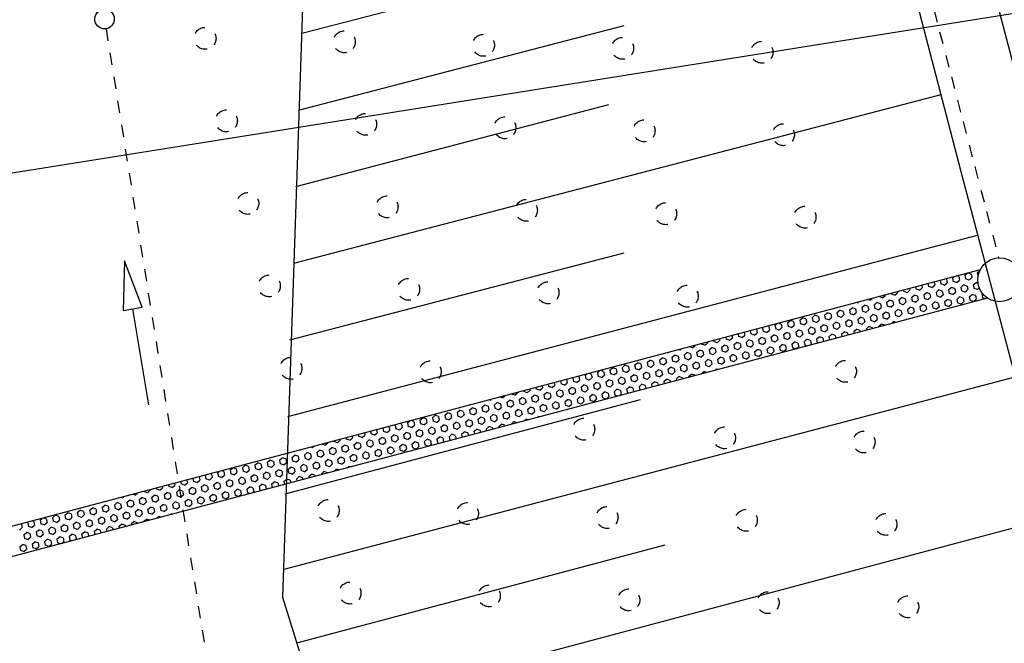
# Model space of a CAD drawing. Extents: x 447827 to 448299, y 438389 to 439851.
# Tile 12 of 116: x 448024 to 448065, y 438855 to 438880. Entities that reach past the tile are written whole.
import ezdxf

# ---------------------------------------------------------------- set-up
doc = ezdxf.new("R2010")
doc.units = 0
doc.header["$LTSCALE"] = 2
doc.header["$MEASUREMENT"] = 0
for name, pattern in [('ACAD_ISO03W100', [0.5, 0.25, -0.25]), ('AUSGEZOGEN', [0]), ('PUNKTX2', [0.5, 0.25, -0.25])]:
    doc.linetypes.add(name, pattern=pattern)
doc.layers.get('0').update_dxf_attribs({"linetype": 'AUSGEZOGEN'})
for name, color, linetype in [('DB-Boeschungen', 15, 'CONTINUOUS'), ('DB-GRABEN', 15, 'AUSGEZOGEN'), ('DB-Hangverdübelung', 15, 'CONTINUOUS'), ('DB-Ingenieurbauwerke', 15, 'CONTINUOUS'), ('DB-Tiefendränage', 15, 'CONTINUOUS'), ('DB-TIEFENDRÄNAGE-SCHRIFT', 15, 'CONTINUOUS'), ('DB-Tiefenentwässerung', 15, 'CONTINUOUS'), ('FBRTOP', 250, 'AUSGEZOGEN'), ('Planeinteilung', 250, 'CONTINUOUS'), ('RAHMEN', 7, 'AUSGEZOGEN')]:
    doc.layers.add(name, color=color, linetype=linetype)

# ---------------------------------------------------------------- blocks, each defined once
blk = doc.blocks.new('*X368')
at = {"color": 0, "linetype": 'ByBlock'}
for p, q in [((310500, -179007), (310436, -178896)), ((310500, -179007), (310641, -179007)), ((310950, -179267), (310875, -179137)), ((311175, -179137), (311126, -179052)), ((311400, -179007), (311376, -178967)), ((311400, -179007), (311550, -179007)), ((311603, -178839), (311589, -178814)), ((310500, -179527), (310434, -179413)), ((310500, -179267), (310650, -179267)), ((310500, -179527), (310650, -179527)), ((310725, -179397), (310650, -179267)), ((310950, -179267), (311100, -179267)), ((310950, -179527), (311100, -179527)), ((311175, -179657), (311100, -179527)), ((311400, -179527), (311325, -179397)), ((311400, -179267), (311550, -179267)), ((311400, -179527), (311550, -179527)), ((311625, -179397), (311550, -179267)), ((310500, -179787), (310650, -179787)), ((310725, -179917), (310650, -179787)), ((310950, -179787), (310875, -179657)), ((310950, -179787), (311100, -179787)), ((311400, -180047), (311325, -179917)), ((311400, -179787), (311550, -179787)), ((311625, -179917), (311550, -179787)), ((310500, -180047), (310467, -179990)), ((310500, -180047), (310650, -180047)), ((310500, -180306), (310650, -180306)), ((310725, -180436), (310650, -180306)), ((310950, -180306), (310875, -180177)), ((310950, -180047), (311100, -180047)), ((310950, -180306), (311100, -180306)), ((311175, -180177), (311100, -180047)), ((311400, -180047), (311550, -180047)), ((311400, -180306), (311550, -180306)), ((311625, -180436), (311550, -180306)), ((310500, -180566), (310650, -180566)), ((310950, -180826), (310875, -180696)), ((310950, -180566), (311100, -180566)), ((311175, -180696), (311100, -180566)), ((311400, -180566), (311325, -180436)), ((311400, -180566), (311550, -180566)), ((310515, -180826), (310650, -180826)), ((310530, -181086), (310650, -181086)), ((310725, -180956), (310650, -180826)), ((310950, -180826), (311100, -180826)), ((310950, -181086), (311100, -181086)), ((311175, -181216), (311100, -181086)), ((311400, -181086), (311325, -180956)), ((311400, -180826), (311550, -180826)), ((311400, -181086), (311550, -181086)), ((311625, -180956), (311550, -180826)), ((310545, -181346), (310650, -181346)), ((310725, -181476), (310650, -181346)), ((310950, -181346), (310875, -181216)), ((310950, -181346), (311100, -181346)), ((311400, -181606), (311325, -181476)), ((311400, -181346), (311550, -181346)), ((311625, -181476), (311550, -181346)), ((310560, -181606), (310650, -181606)), ((310575, -181865), (310650, -181865)), ((310725, -181995), (310650, -181865)), ((310950, -181865), (310875, -181735)), ((310950, -181606), (311100, -181606)), ((310950, -181865), (311100, -181865)), ((311175, -181735), (311100, -181606)), ((311400, -181606), (311550, -181606)), ((311400, -181865), (311550, -181865)), ((311625, -181995), (311550, -181865)), ((310590, -182125), (310650, -182125)), ((310605, -182385), (310650, -182385)), ((310725, -182515), (310650, -182385)), ((310950, -182385), (310875, -182255)), ((310950, -182125), (311100, -182125)), ((310950, -182385), (311100, -182385)), ((311175, -182255), (311100, -182125)), ((311400, -182125), (311325, -181995)), ((311400, -182125), (311550, -182125)), ((311400, -182385), (311550, -182385)), ((311625, -182515), (311550, -182385)), ((311802, -182302), (311775, -182255)), ((310620, -182645), (310650, -182645)), ((310950, -182905), (310875, -182775)), ((310950, -182645), (311100, -182645)), ((311175, -182775), (311100, -182645)), ((311400, -182645), (311325, -182515)), ((311400, -182645), (311550, -182645)), ((311835, -182879), (311775, -182775)), ((310635, -182905), (310650, -182905)), ((310725, -183034), (310650, -182905)), ((310650, -183164), (310650, -183164)), ((310950, -182905), (311100, -182905)), ((310950, -183164), (311100, -183164)), ((311175, -183294), (311100, -183164)), ((311400, -183164), (311325, -183034)), ((311400, -182905), (311550, -182905)), ((311400, -183164), (311550, -183164)), ((311625, -183034), (311550, -182905)), ((311850, -183164), (311852, -183164)), ((310725, -183554), (310666, -183453)), ((310950, -183424), (310875, -183294)), ((310950, -183424), (311100, -183424)), ((311400, -183684), (311325, -183554)), ((311400, -183424), (311550, -183424)), ((311625, -183554), (311550, -183424)), ((311850, -183424), (311775, -183294)), ((311850, -183424), (311867, -183424)), ((310950, -183944), (310875, -183814)), ((310950, -183684), (311100, -183684)), ((310950, -183944), (311100, -183944)), ((311175, -183814), (311100, -183684)), ((311400, -183684), (311550, -183684)), ((311400, -183944), (311550, -183944)), ((311625, -184074), (311550, -183944)), ((311850, -183944), (311775, -183814)), ((311850, -183684), (311882, -183684)), ((311850, -183944), (311897, -183944)), ((310725, -184074), (310700, -184030)), ((310950, -184463), (310875, -184334)), ((310950, -184204), (311100, -184204)), ((311175, -184334), (311100, -184204)), ((311400, -184204), (311325, -184074)), ((311400, -184204), (311550, -184204)), ((311850, -184463), (311775, -184334)), ((311850, -184204), (311912, -184204)), ((310950, -184463), (311100, -184463)), ((310950, -184723), (311100, -184723)), ((311175, -184853), (311100, -184723)), ((311400, -184723), (311325, -184593)), ((311400, -184463), (311550, -184463)), ((311400, -184723), (311550, -184723)), ((311625, -184593), (311550, -184463)), ((311850, -184463), (311927, -184463)), ((311850, -184723), (311941, -184723)), ((310950, -184983), (310875, -184853)), ((310950, -184983), (311100, -184983)), ((311400, -185243), (311325, -185113)), ((311400, -184983), (311550, -184983)), ((311625, -185113), (311550, -184983)), ((311850, -184983), (311775, -184853)), ((311850, -184983), (311956, -184983)), ((310950, -185503), (310875, -185373)), ((310950, -185243), (311100, -185243)), ((310950, -185503), (311100, -185503)), ((311175, -185373), (311100, -185243)), ((311400, -185243), (311550, -185243)), ((311400, -185503), (311550, -185503)), ((311625, -185633), (311550, -185503)), ((311850, -185503), (311775, -185373)), ((311850, -185243), (311971, -185243)), ((311850, -185503), (311986, -185503)), ((310950, -186022), (310875, -185892)), ((310950, -185762), (311100, -185762)), ((310950, -186022), (311100, -186022)), ((311175, -185892), (311100, -185762)), ((311400, -185762), (311325, -185633)), ((311400, -185762), (311550, -185762)), ((311400, -186022), (311550, -186022)), ((311625, -186152), (311550, -186022)), ((311850, -186022), (311775, -185892)), ((311850, -185762), (312000, -185762)), ((311850, -186022), (312000, -186022)), ((312001, -185765), (312000, -185762)), ((310950, -186542), (310875, -186412)), ((310950, -186282), (311100, -186282)), ((311175, -186412), (311100, -186282)), ((311400, -186282), (311325, -186152)), ((311400, -186282), (311550, -186282)), ((311850, -186542), (311775, -186412)), ((311850, -186282), (312000, -186282)), ((312035, -186342), (312000, -186282)), ((310950, -186542), (311100, -186542)), ((310950, -186802), (311100, -186802)), ((311175, -186932), (311100, -186802)), ((311400, -186802), (311325, -186672)), ((311400, -186542), (311550, -186542)), ((311400, -186802), (311550, -186802)), ((311625, -186672), (311550, -186542)), ((311850, -186542), (312000, -186542)), ((311850, -186802), (312000, -186802)), ((312068, -186919), (312000, -186802)), ((310950, -187061), (310875, -186932)), ((310950, -187061), (311100, -187061)), ((311400, -187321), (311325, -187191)), ((311400, -187061), (311550, -187061)), ((311625, -187191), (311550, -187061)), ((311850, -187061), (311775, -186932)), ((311850, -187061), (312000, -187061)), ((310950, -187581), (310899, -187492)), ((310950, -187321), (311100, -187321)), ((310950, -187581), (311100, -187581)), ((311175, -187451), (311100, -187321)), ((311400, -187321), (311550, -187321)), ((311400, -187581), (311550, -187581)), ((311625, -187711), (311550, -187581)), ((311850, -187581), (311775, -187451)), ((311850, -187321), (312000, -187321)), ((311850, -187581), (312000, -187581)), ((312075, -187451), (312000, -187321)), ((310950, -187841), (311100, -187841)), ((311175, -187971), (311100, -187841)), ((311400, -187841), (311325, -187711)), ((311400, -187841), (311550, -187841)), ((311850, -188101), (311775, -187971)), ((311850, -187841), (312000, -187841)), ((312075, -187971), (312000, -187841)), ((310950, -188101), (310932, -188069)), ((310950, -188101), (311100, -188101)), ((310950, -188361), (311100, -188361)), ((311175, -188490), (311100, -188361)), ((311400, -188361), (311325, -188231)), ((311400, -188101), (311550, -188101)), ((311400, -188361), (311550, -188361)), ((311625, -188231), (311550, -188101)), ((311850, -188101), (312000, -188101)), ((311850, -188361), (312000, -188361)), ((312075, -188490), (312000, -188361)), ((310964, -188620), (311100, -188620)), ((311400, -188880), (311325, -188750)), ((311400, -188620), (311550, -188620)), ((311625, -188750), (311550, -188620)), ((311850, -188620), (311775, -188490)), ((311850, -188620), (312000, -188620)), ((310979, -188880), (311100, -188880)), ((310994, -189140), (311100, -189140)), ((311175, -189010), (311100, -188880)), ((311400, -189400), (311325, -189270)), ((311400, -188880), (311550, -188880)), ((311400, -189140), (311550, -189140)), ((311625, -189270), (311550, -189140)), ((311850, -189140), (311775, -189010)), ((311850, -188880), (312000, -188880)), ((311850, -189140), (312000, -189140)), ((312075, -189010), (312000, -188880)), ((311008, -189400), (311100, -189400)), ((311023, -189660), (311100, -189660)), ((311175, -189530), (311100, -189400)), ((311400, -189400), (311550, -189400)), ((311400, -189660), (311550, -189660)), ((311625, -189789), (311550, -189660)), ((311850, -189660), (311775, -189530)), ((311850, -189400), (312000, -189400)), ((311850, -189660), (312000, -189660)), ((312075, -189530), (312000, -189400)), ((311038, -189919), (311100, -189919)), ((311175, -190049), (311100, -189919)), ((311400, -189919), (311325, -189789)), ((311400, -189919), (311550, -189919)), ((311850, -190179), (311775, -190049)), ((311850, -189919), (312000, -189919)), ((312075, -190049), (312000, -189919)), ((312234, -189805), (312225, -189789)), ((311053, -190179), (311100, -190179)), ((311068, -190439), (311100, -190439)), ((311175, -190569), (311100, -190439)), ((311400, -190439), (311325, -190309)), ((311400, -190179), (311550, -190179)), ((311400, -190439), (311550, -190439)), ((311625, -190309), (311550, -190179)), ((311850, -190179), (312000, -190179)), ((311850, -190439), (312000, -190439)), ((312075, -190569), (312000, -190439)), ((312267, -190382), (312225, -190309)), ((311083, -190699), (311100, -190699)), ((311400, -190959), (311325, -190829)), ((311400, -190699), (311550, -190699)), ((311625, -190829), (311550, -190699)), ((311850, -190699), (311775, -190569)), ((311850, -190699), (312000, -190699)), ((312300, -190959), (312225, -190829)), ((311098, -190959), (311100, -190959)), ((311175, -191089), (311100, -190959)), ((311400, -190959), (311550, -190959)), ((311400, -191218), (311550, -191218)), ((311625, -191348), (311550, -191218)), ((311850, -191218), (311775, -191089)), ((311850, -190959), (312000, -190959)), ((311850, -191218), (312000, -191218)), ((312075, -191089), (312000, -190959)), ((312300, -190959), (312300, -190959)), ((312300, -191218), (312315, -191218)), ((311175, -191608), (311131, -191532)), ((311400, -191478), (311325, -191348)), ((311400, -191478), (311550, -191478)), ((311850, -191738), (311775, -191608)), ((311850, -191478), (312000, -191478)), ((312075, -191608), (312000, -191478)), ((312300, -191478), (312225, -191348)), ((312300, -191478), (312330, -191478)), ((311400, -191998), (311325, -191868)), ((311400, -191738), (311550, -191738)), ((311400, -191998), (311550, -191998)), ((311625, -191868), (311550, -191738)), ((311850, -191738), (312000, -191738)), ((311850, -191998), (312000, -191998)), ((312075, -192128), (312000, -191998)), ((312300, -191998), (312225, -191868)), ((312300, -191738), (312345, -191738)), ((312300, -191998), (312360, -191998)), ((311175, -192128), (311164, -192109)), ((311400, -192517), (311325, -192388)), ((311400, -192258), (311550, -192258)), ((311625, -192388), (311550, -192258)), ((311850, -192258), (311775, -192128)), ((311850, -192258), (312000, -192258)), ((312300, -192517), (312225, -192388)), ((312300, -192258), (312375, -192258)), ((311400, -193037), (311325, -192907)), ((311400, -192517), (311550, -192517)), ((311400, -192777), (311550, -192777)), ((311625, -192907), (311550, -192777)), ((311850, -192777), (311775, -192647)), ((311850, -192517), (312000, -192517)), ((311850, -192777), (312000, -192777)), ((312075, -192647), (312000, -192517)), ((312300, -193037), (312225, -192907)), ((312300, -192517), (312390, -192517)), ((312300, -192777), (312405, -192777)), ((311400, -193037), (311550, -193037)), ((311400, -193297), (311550, -193297)), ((311625, -193427), (311550, -193297)), ((311850, -193297), (311775, -193167)), ((311850, -193037), (312000, -193037)), ((311850, -193297), (312000, -193297)), ((312075, -193167), (312000, -193037)), ((312300, -193037), (312420, -193037)), ((312300, -193297), (312435, -193297)), ((311400, -193557), (311325, -193427)), ((311400, -193557), (311550, -193557)), ((311850, -193816), (311775, -193687)), ((311850, -193557), (312000, -193557)), ((312075, -193687), (312000, -193557)), ((312300, -193557), (312225, -193427)), ((312300, -193557), (312450, -193557)), ((311400, -194076), (311325, -193946)), ((311400, -193816), (311550, -193816)), ((311400, -194076), (311550, -194076)), ((311625, -193946), (311550, -193816)), ((311850, -193816), (312000, -193816)), ((311850, -194076), (312000, -194076)), ((312075, -194206), (312000, -194076)), ((312300, -194076), (312225, -193946)), ((312300, -193816), (312450, -193816)), ((312300, -194076), (312450, -194076)), ((312466, -193844), (312450, -193816)), ((311400, -194596), (311325, -194466)), ((311400, -194336), (311550, -194336)), ((311625, -194466), (311550, -194336)), ((311850, -194336), (311775, -194206)), ((311850, -194336), (312000, -194336)), ((312300, -194596), (312225, -194466)), ((312300, -194336), (312450, -194336)), ((312499, -194422), (312450, -194336)), ((311400, -194596), (311550, -194596)), ((311400, -194856), (311550, -194856)), ((311625, -194986), (311550, -194856)), ((311850, -194856), (311775, -194726)), ((311850, -194596), (312000, -194596)), ((311850, -194856), (312000, -194856)), ((312075, -194726), (312000, -194596)), ((312300, -194596), (312450, -194596)), ((312300, -194856), (312450, -194856)), ((312525, -194986), (312450, -194856)), ((311400, -195116), (311330, -194995)), ((311400, -195116), (311550, -195116)), ((311850, -195375), (311775, -195245)), ((311850, -195116), (312000, -195116)), ((312075, -195245), (312000, -195116)), ((312300, -195116), (312225, -194986)), ((312300, -195116), (312450, -195116)), ((311400, -195635), (311364, -195572)), ((311400, -195375), (311550, -195375)), ((311400, -195635), (311550, -195635)), ((311625, -195505), (311550, -195375)), ((311850, -195375), (312000, -195375)), ((311850, -195635), (312000, -195635)), ((312075, -195765), (312000, -195635)), ((312300, -195635), (312225, -195505)), ((312300, -195375), (312450, -195375)), ((312300, -195635), (312450, -195635)), ((312525, -195505), (312450, -195375)), ((311400, -195895), (311550, -195895)), ((311625, -196025), (311550, -195895)), ((311850, -195895), (311775, -195765)), ((311850, -195895), (312000, -195895)), ((312300, -196155), (312225, -196025)), ((312300, -195895), (312450, -195895)), ((312525, -196025), (312450, -195895)), ((311400, -196155), (311397, -196149)), ((311400, -196155), (311550, -196155)), ((311412, -196415), (311550, -196415)), ((311625, -196544), (311550, -196415)), ((311850, -196415), (311775, -196285)), ((311850, -196155), (312000, -196155)), ((311850, -196415), (312000, -196415)), ((312075, -196285), (312000, -196155)), ((312300, -196674), (312225, -196544)), ((312300, -196155), (312450, -196155)), ((312300, -196415), (312450, -196415)), ((312525, -196544), (312450, -196415)), ((311427, -196674), (311550, -196674)), ((311442, -196934), (311550, -196934)), ((311625, -197064), (311550, -196934)), ((311850, -196934), (311775, -196804)), ((311850, -196674), (312000, -196674)), ((311850, -196934), (312000, -196934)), ((312075, -196804), (312000, -196674)), ((312300, -196674), (312450, -196674)), ((312300, -196934), (312450, -196934)), ((312525, -197064), (312450, -196934)), ((311457, -197194), (311550, -197194)), ((311850, -197454), (311775, -197324)), ((311850, -197194), (312000, -197194)), ((312075, -197324), (312000, -197194)), ((312300, -197194), (312225, -197064)), ((312300, -197194), (312450, -197194)), ((311472, -197454), (311550, -197454)), ((311487, -197714), (311550, -197714)), ((311625, -197584), (311550, -197454)), ((311850, -197454), (312000, -197454)), ((311850, -197714), (312000, -197714)), ((312075, -197844), (312000, -197714)), ((312300, -197714), (312225, -197584)), ((312300, -197454), (312450, -197454)), ((312300, -197714), (312450, -197714)), ((312525, -197584), (312450, -197454)), ((311502, -197973), (311550, -197973)), ((311625, -198103), (311550, -197973)), ((311850, -197973), (311775, -197844)), ((311850, -197973), (312000, -197973)), ((312300, -198233), (312225, -198103)), ((312300, -197973), (312450, -197973)), ((312525, -198103), (312450, -197973)), ((312699, -197884), (312675, -197844)), ((311517, -198233), (311550, -198233)), ((311532, -198493), (311550, -198493)), ((311625, -198623), (311550, -198493)), ((311850, -198493), (311775, -198363)), ((311850, -198233), (312000, -198233)), ((311850, -198493), (312000, -198493)), ((312075, -198363), (312000, -198233)), ((312300, -198233), (312450, -198233)), ((312300, -198493), (312450, -198493)), ((312525, -198623), (312450, -198493)), ((312732, -198461), (312675, -198363)), ((311547, -198753), (311550, -198753)), ((311850, -199013), (311775, -198883)), ((311850, -198753), (312000, -198753)), ((312075, -198883), (312000, -198753)), ((312300, -198753), (312225, -198623)), ((312300, -198753), (312450, -198753)), ((312750, -199013), (312675, -198883)), ((311625, -199143), (311563, -199035)), ((311850, -199013), (312000, -199013)), ((311850, -199272), (312000, -199272)), ((312075, -199402), (312000, -199272)), ((312300, -199272), (312225, -199143)), ((312300, -199013), (312450, -199013)), ((312300, -199272), (312450, -199272)), ((312525, -199143), (312450, -199013)), ((312750, -199013), (312763, -199013)), ((312750, -199272), (312778, -199272)), ((311625, -199662), (311596, -199612)), ((311850, -199532), (311775, -199402)), ((311850, -199532), (312000, -199532)), ((312300, -199792), (312225, -199662)), ((312300, -199532), (312450, -199532)), ((312525, -199662), (312450, -199532)), ((312750, -199532), (312675, -199402)), ((312750, -199532), (312793, -199532)), ((311850, -200052), (311775, -199922)), ((311850, -199792), (312000, -199792)), ((311850, -200052), (312000, -200052)), ((312075, -199922), (312000, -199792)), ((312300, -200312), (312225, -200182)), ((312300, -199792), (312450, -199792)), ((312300, -200052), (312450, -200052)), ((312525, -200182), (312450, -200052)), ((312750, -200052), (312675, -199922)), ((312750, -199792), (312808, -199792)), ((312750, -200052), (312823, -200052)), ((311850, -200571), (311775, -200442)), ((311850, -200312), (312000, -200312)), ((311850, -200571), (312000, -200571)), ((312075, -200442), (312000, -200312)), ((312300, -200312), (312450, -200312)), ((312300, -200571), (312450, -200571)), ((312525, -200701), (312450, -200571)), ((312750, -200571), (312675, -200442)), ((312750, -200312), (312838, -200312)), ((312750, -200571), (312853, -200571)), ((311850, -201091), (311775, -200961)), ((311850, -200831), (312000, -200831)), ((312075, -200961), (312000, -200831)), ((312300, -200831), (312225, -200701)), ((312300, -200831), (312450, -200831)), ((312750, -201091), (312675, -200961)), ((312750, -200831), (312868, -200831)), ((311850, -201091), (312000, -201091)), ((311850, -201351), (312000, -201351)), ((312075, -201481), (312000, -201351)), ((312300, -201351), (312225, -201221)), ((312300, -201091), (312450, -201091)), ((312300, -201351), (312450, -201351)), ((312525, -201221), (312450, -201091)), ((312750, -201091), (312883, -201091)), ((312750, -201351), (312898, -201351)), ((311850, -201611), (311775, -201481)), ((311850, -201611), (312000, -201611)), ((312300, -201871), (312225, -201741)), ((312300, -201611), (312450, -201611)), ((312525, -201741), (312450, -201611)), ((312750, -201611), (312675, -201481)), ((312750, -201611), (312900, -201611)), ((311850, -202130), (311775, -202000)), ((311850, -201871), (312000, -201871)), ((311850, -202130), (312000, -202130)), ((312075, -202000), (312000, -201871)), ((312300, -201871), (312450, -201871)), ((312300, -202130), (312450, -202130)), ((312525, -202260), (312450, -202130)), ((312750, -202130), (312675, -202000)), ((312750, -201871), (312900, -201871)), ((312750, -202130), (312900, -202130)), ((312931, -201924), (312900, -201871)), ((311850, -202650), (311775, -202520)), ((311850, -202390), (312000, -202390)), ((312075, -202520), (312000, -202390)), ((312300, -202390), (312225, -202260)), ((312300, -202390), (312450, -202390)), ((312750, -202650), (312675, -202520)), ((312750, -202390), (312900, -202390)), ((312964, -202501), (312900, -202390)), ((311850, -202650), (312000, -202650)), ((311850, -202910), (312000, -202910)), ((312075, -203040), (312000, -202910)), ((312300, -202910), (312225, -202780)), ((312300, -202650), (312450, -202650)), ((312300, -202910), (312450, -202910)), ((312525, -202780), (312450, -202650)), ((312750, -202650), (312900, -202650)), ((312750, -202910), (312900, -202910)), ((312975, -203040), (312900, -202910)), ((311850, -203170), (311795, -203075)), ((311850, -203170), (312000, -203170)), ((312300, -203429), (312225, -203299)), ((312300, -203170), (312450, -203170)), ((312525, -203299), (312450, -203170)), ((312750, -203170), (312675, -203040)), ((312750, -203170), (312900, -203170)), ((311850, -203689), (311828, -203652)), ((311850, -203429), (312000, -203429)), ((311850, -203689), (312000, -203689)), ((312075, -203559), (312000, -203429)), ((312300, -203949), (312225, -203819)), ((312300, -203429), (312450, -203429)), ((312300, -203689), (312450, -203689)), ((312525, -203819), (312450, -203689)), ((312750, -203689), (312675, -203559)), ((312750, -203429), (312900, -203429)), ((312750, -203689), (312900, -203689)), ((312975, -203559), (312900, -203429)), ((311850, -203949), (312000, -203949)), ((311860, -204209), (312000, -204209)), ((312075, -204079), (312000, -203949)), ((312300, -203949), (312450, -203949)), ((312300, -204209), (312450, -204209)), ((312525, -204339), (312450, -204209)), ((312750, -204209), (312675, -204079)), ((312750, -203949), (312900, -203949)), ((312750, -204209), (312900, -204209)), ((312975, -204079), (312900, -203949)), ((311875, -204469), (312000, -204469)), ((312075, -204599), (312000, -204469)), ((312300, -204469), (312225, -204339)), ((312300, -204469), (312450, -204469)), ((312750, -204728), (312675, -204599)), ((312750, -204469), (312900, -204469)), ((312975, -204599), (312900, -204469)), ((311890, -204728), (312000, -204728)), ((311905, -204988), (312000, -204988)), ((312075, -205118), (312000, -204988)), ((312300, -204988), (312225, -204858)), ((312300, -204728), (312450, -204728)), ((312300, -204988), (312450, -204988)), ((312525, -204858), (312450, -204728)), ((312750, -204728), (312900, -204728)), ((312750, -204988), (312900, -204988)), ((312975, -205118), (312900, -204988)), ((311920, -205248), (312000, -205248)), ((312300, -205508), (312225, -205378)), ((312300, -205248), (312450, -205248)), ((312525, -205378), (312450, -205248)), ((312750, -205248), (312675, -205118)), ((312750, -205248), (312900, -205248)), ((313130, -205387), (313125, -205378)), ((311935, -205508), (312000, -205508)), ((311950, -205768), (312000, -205768)), ((312075, -205638), (312000, -205508)), ((312300, -205508), (312450, -205508)), ((312300, -205768), (312450, -205768)), ((312525, -205898), (312450, -205768)), ((312750, -205768), (312675, -205638)), ((312750, -205508), (312900, -205508)), ((312750, -205768), (312900, -205768)), ((312975, -205638), (312900, -205508)), ((311965, -206027), (312000, -206027)), ((312075, -206157), (312000, -206027)), ((312300, -206027), (312225, -205898)), ((312300, -206027), (312450, -206027)), ((312750, -206287), (312675, -206157)), ((312750, -206027), (312900, -206027)), ((312975, -206157), (312900, -206027)), ((313163, -205964), (313125, -205898)), ((311980, -206287), (312000, -206287)), ((311995, -206547), (312000, -206547)), ((312075, -206677), (312000, -206547)), ((312300, -206547), (312225, -206417)), ((312300, -206287), (312450, -206287)), ((312300, -206547), (312450, -206547)), ((312525, -206417), (312450, -206287)), ((312750, -206287), (312900, -206287)), ((312750, -206547), (312900, -206547)), ((312975, -206677), (312900, -206547)), ((313197, -206541), (313125, -206417)), ((312300, -207067), (312225, -206937)), ((312300, -206807), (312450, -206807)), ((312525, -206937), (312450, -206807)), ((312750, -206807), (312675, -206677)), ((312750, -206807), (312900, -206807)), ((313200, -207067), (313125, -206937)), ((313200, -206807), (313212, -206807)), ((312075, -207197), (312028, -207114)), ((312300, -207586), (312225, -207456)), ((312300, -207067), (312450, -207067)), ((312300, -207326), (312450, -207326)), ((312525, -207456), (312450, -207326)), ((312750, -207326), (312675, -207197)), ((312750, -207067), (312900, -207067)), ((312750, -207326), (312900, -207326)), ((312975, -207197), (312900, -207067)), ((313200, -207586), (313125, -207456)), ((313200, -207067), (313227, -207067)), ((313200, -207326), (313242, -207326)), ((312075, -207716), (312061, -207691)), ((312300, -207586), (312450, -207586)), ((312300, -207846), (312450, -207846)), ((312525, -207976), (312450, -207846)), ((312750, -207846), (312675, -207716)), ((312750, -207586), (312900, -207586)), ((312750, -207846), (312900, -207846)), ((312975, -207716), (312900, -207586)), ((313200, -207586), (313257, -207586)), ((313200, -207846), (313272, -207846)), ((312300, -208106), (312225, -207976)), ((312300, -208106), (312450, -208106)), ((312750, -208366), (312675, -208236)), ((312750, -208106), (312900, -208106)), ((312975, -208236), (312900, -208106)), ((313200, -208106), (313125, -207976)), ((313200, -208106), (313287, -208106)), ((312300, -208626), (312225, -208496)), ((312300, -208366), (312450, -208366)), ((312300, -208626), (312450, -208626)), ((312525, -208496), (312450, -208366)), ((312750, -208366), (312900, -208366)), ((312750, -208626), (312900, -208626)), ((312975, -208755), (312900, -208626)), ((313200, -208626), (313125, -208496)), ((313200, -208366), (313302, -208366)), ((313200, -208626), (313316, -208626)), ((312300, -209145), (312225, -209015)), ((312300, -208885), (312450, -208885)), ((312525, -209015), (312450, -208885)), ((312750, -208885), (312675, -208755)), ((312750, -208885), (312900, -208885)), ((313200, -209145), (313125, -209015)), ((313200, -208885), (313331, -208885)), ((312300, -209145), (312450, -209145)), ((312300, -209405), (312450, -209405)), ((312525, -209535), (312450, -209405)), ((312750, -209405), (312675, -209275)), ((312750, -209145), (312900, -209145)), ((312750, -209405), (312900, -209405)), ((312975, -209275), (312900, -209145)), ((313200, -209145), (313346, -209145)), ((313200, -209405), (313350, -209405)), ((313363, -209427), (313350, -209405)), ((312300, -209665), (312225, -209535)), ((312300, -209665), (312450, -209665)), ((312750, -209925), (312675, -209795)), ((312750, -209665), (312900, -209665)), ((312975, -209795), (312900, -209665)), ((313200, -209665), (313125, -209535)), ((313200, -209665), (313350, -209665)), ((312300, -210184), (312225, -210054)), ((312300, -209925), (312450, -209925)), ((312300, -210184), (312450, -210184)), ((312525, -210054), (312450, -209925)), ((312750, -209925), (312900, -209925)), ((312750, -210184), (312900, -210184)), ((312975, -210314), (312900, -210184)), ((313200, -210184), (313125, -210054)), ((313200, -209925), (313350, -209925)), ((313200, -210184), (313350, -210184)), ((313396, -210004), (313350, -209925)), ((312300, -210704), (312227, -210577)), ((312300, -210444), (312450, -210444)), ((312300, -210704), (312450, -210704)), ((312525, -210574), (312450, -210444)), ((312750, -210444), (312675, -210314)), ((312750, -210444), (312900, -210444)), ((312750, -210704), (312900, -210704)), ((312975, -210834), (312900, -210704)), ((313200, -210704), (313125, -210574)), ((313200, -210444), (313350, -210444)), ((313200, -210704), (313350, -210704)), ((313425, -210574), (313350, -210444)), ((312300, -210964), (312450, -210964)), ((312525, -211094), (312450, -210964)), ((312750, -210964), (312675, -210834)), ((312750, -210964), (312900, -210964)), ((313200, -211224), (313125, -211094)), ((313200, -210964), (313350, -210964)), ((313425, -211094), (313350, -210964)), ((312300, -211224), (312260, -211154)), ((312300, -211224), (312450, -211224)), ((312300, -211483), (312450, -211483)), ((312525, -211613), (312450, -211483)), ((312750, -211483), (312675, -211353)), ((312750, -211224), (312900, -211224)), ((312750, -211483), (312900, -211483)), ((312975, -211353), (312900, -211224)), ((313200, -211224), (313350, -211224)), ((313200, -211483), (313350, -211483)), ((313425, -211613), (313350, -211483)), ((312300, -211743), (312293, -211731)), ((312300, -211743), (312450, -211743)), ((312750, -212003), (312675, -211873)), ((312750, -211743), (312900, -211743)), ((312975, -211873), (312900, -211743)), ((313200, -211743), (313125, -211613)), ((313200, -211743), (313350, -211743)), ((312309, -212003), (312450, -212003)), ((312324, -212263), (312450, -212263)), ((312525, -212133), (312450, -212003)), ((312750, -212003), (312900, -212003)), ((312750, -212263), (312900, -212263)), ((312975, -212393), (312900, -212263)), ((313200, -212263), (313125, -212133)), ((313200, -212003), (313350, -212003)), ((313200, -212263), (313350, -212263)), ((313425, -212133), (313350, -212003)), ((312339, -212523), (312450, -212523)), ((312525, -212653), (312450, -212523)), ((312750, -212523), (312675, -212393)), ((312750, -212523), (312900, -212523)), ((313200, -212782), (313125, -212653)), ((313200, -212523), (313350, -212523)), ((313425, -212653), (313350, -212523)), ((312354, -212782), (312450, -212782)), ((312369, -213042), (312450, -213042)), ((312750, -213042), (312675, -212912)), ((312750, -212782), (312900, -212782)), ((312750, -213042), (312900, -213042)), ((312975, -212912), (312900, -212782)), ((313200, -212782), (313350, -212782)), ((313200, -213042), (313350, -213042)), ((313425, -213172), (313350, -213042)), ((312383, -213302), (312450, -213302)), ((312750, -213302), (312900, -213302)), ((312975, -213432), (312900, -213302)), ((313200, -213302), (313125, -213172)), ((313200, -213302), (313350, -213302)), ((313595, -213466), (313575, -213432)), ((312398, -213562), (312450, -213562)), ((312413, -213822), (312450, -213822)), ((312750, -213562), (312900, -213562)), ((312750, -213822), (312900, -213822)), ((313200, -213822), (313125, -213692)), ((313200, -213562), (313350, -213562)), ((313200, -213822), (313350, -213822)), ((313425, -213692), (313350, -213562)), ((312428, -214081), (312450, -214081)), ((312443, -214341), (312450, -214341)), ((312750, -214081), (312900, -214081)), ((312750, -214341), (312900, -214341)), ((313200, -214081), (313350, -214081)), ((313200, -214341), (313350, -214341)), ((313425, -214211), (313350, -214081)), ((313628, -214044), (313575, -213952)), ((312750, -214601), (312900, -214601)), ((313200, -214601), (313350, -214601)), ((313650, -214601), (313575, -214471)), ((313650, -214601), (313660, -214601)), ((312750, -214861), (312900, -214861)), ((312750, -215121), (312900, -215121)), ((313200, -214861), (313350, -214861)), ((313200, -215121), (313350, -215121)), ((313650, -215121), (313575, -214991)), ((313650, -214861), (313675, -214861)), ((313650, -215121), (313690, -215121)), ((312750, -215381), (312900, -215381)), ((313200, -215381), (313350, -215381)), ((313650, -215381), (313705, -215381)), ((312750, -215640), (312900, -215640)), ((312750, -215900), (312900, -215900)), ((313200, -215640), (313350, -215640)), ((313200, -215900), (313350, -215900)), ((313650, -215640), (313720, -215640)), ((313650, -215900), (313735, -215900)), ((312750, -216160), (312900, -216160)), ((313200, -216160), (313350, -216160)), ((313650, -216160), (313750, -216160)), ((312750, -216420), (312900, -216420)), ((312750, -216680), (312900, -216680)), ((313200, -216420), (313350, -216420)), ((313200, -216680), (313350, -216680)), ((313650, -216420), (313765, -216420)), ((313650, -216680), (313780, -216680)), ((312750, -216939), (312900, -216939)), ((313200, -216939), (313350, -216939)), ((313650, -216939), (313795, -216939)), ((312750, -217199), (312900, -217199)), ((312750, -217459), (312900, -217459)), ((313200, -217199), (313350, -217199)), ((313200, -217459), (313350, -217459)), ((313650, -217199), (313800, -217199)), ((313650, -217459), (313800, -217459)), ((312750, -217719), (312900, -217719)), ((312750, -217979), (312900, -217979)), ((313200, -217719), (313350, -217719)), ((313200, -217979), (313350, -217979)), ((313650, -217719), (313800, -217719)), ((313650, -217979), (313800, -217979)), ((312750, -218238), (312900, -218238)), ((313200, -218238), (313350, -218238)), ((313650, -218238), (313800, -218238)), ((312750, -218498), (312900, -218498)), ((312750, -218758), (312900, -218758)), ((313200, -218498), (313350, -218498)), ((313200, -218758), (313350, -218758)), ((313650, -218498), (313800, -218498)), ((313650, -218758), (313800, -218758)), ((312750, -219018), (312900, -219018)), ((313200, -219018), (313350, -219018)), ((313650, -219018), (313800, -219018)), ((312750, -219278), (312900, -219278)), ((312750, -219537), (312900, -219537)), ((313200, -219278), (313350, -219278)), ((313200, -219537), (313350, -219537)), ((313650, -219278), (313800, -219278)), ((313650, -219537), (313800, -219537)), ((313650, -219797), (313800, -219797))]:
    blk.add_line(p, q, dxfattribs=at)
blk = doc.blocks.new('*X369')
at = {"color": 0, "linetype": 'ByBlock'}
for p, q in [((310916, -179066), (310875, -179137)), ((311175, -179137), (311100, -179267)), ((311607, -178909), (311550, -179007)), ((310500, -179267), (310432, -179384)), ((310725, -179397), (310650, -179527)), ((310950, -179527), (310875, -179657)), ((311400, -179267), (311325, -179397)), ((311625, -179397), (311550, -179527)), ((310500, -179787), (310460, -179857)), ((310725, -179917), (310650, -180047)), ((311175, -179657), (311100, -179787)), ((311400, -179787), (311325, -179917)), ((311625, -179917), (311550, -180047)), ((310500, -180306), (310487, -180329)), ((310950, -180047), (310875, -180177)), ((311175, -180177), (311100, -180306)), ((311400, -180306), (311325, -180436)), ((310725, -180436), (310650, -180566)), ((310950, -180566), (310875, -180696)), ((311175, -180696), (311100, -180826)), ((311625, -180436), (311550, -180566)), ((310725, -180956), (310650, -181086)), ((310950, -181086), (310875, -181216)), ((311400, -180826), (311325, -180956)), ((311625, -180956), (311550, -181086)), ((310725, -181476), (310650, -181606)), ((311175, -181216), (311100, -181346)), ((311400, -181346), (311325, -181476)), ((311625, -181476), (311550, -181606)), ((310950, -181606), (310875, -181735)), ((311175, -181735), (311100, -181865)), ((311400, -181865), (311325, -181995)), ((310725, -181995), (310650, -182125)), ((310950, -182125), (310875, -182255)), ((311175, -182255), (311100, -182385)), ((311400, -182385), (311325, -182515)), ((311625, -181995), (311550, -182125)), ((311797, -182217), (311775, -182255)), ((310725, -182515), (310650, -182645)), ((310950, -182645), (310875, -182775)), ((311175, -182775), (311100, -182905)), ((311625, -182515), (311550, -182645)), ((311824, -182689), (311775, -182775)), ((310725, -183034), (310650, -183164)), ((310950, -183164), (310875, -183294)), ((311400, -182905), (311325, -183034)), ((311625, -183034), (311550, -183164)), ((311850, -183164), (311775, -183294)), ((310725, -183554), (310677, -183637)), ((311175, -183294), (311100, -183424)), ((311400, -183424), (311325, -183554)), ((311625, -183554), (311550, -183684)), ((310950, -183684), (310875, -183814)), ((311175, -183814), (311100, -183944)), ((311400, -183944), (311325, -184074)), ((311850, -183684), (311775, -183814)), ((310725, -184074), (310704, -184110)), ((310950, -184204), (310875, -184334)), ((311175, -184334), (311100, -184463)), ((311625, -184074), (311550, -184204)), ((311850, -184204), (311775, -184334)), ((310950, -184723), (310875, -184853)), ((311400, -184463), (311325, -184593)), ((311625, -184593), (311550, -184723)), ((311850, -184723), (311775, -184853)), ((311175, -184853), (311100, -184983)), ((311400, -184983), (311325, -185113)), ((311625, -185113), (311550, -185243)), ((310950, -185243), (310875, -185373)), ((311175, -185373), (311100, -185503)), ((311400, -185503), (311325, -185633)), ((311850, -185243), (311775, -185373)), ((310950, -185762), (310875, -185892)), ((311175, -185892), (311100, -186022)), ((311400, -186022), (311325, -186152)), ((311625, -185633), (311550, -185762)), ((311850, -185762), (311775, -185892)), ((312015, -185997), (312000, -186022)), ((310950, -186282), (310875, -186412)), ((311175, -186412), (311100, -186542)), ((311625, -186152), (311550, -186282)), ((311850, -186282), (311775, -186412)), ((310950, -186802), (310875, -186932)), ((311400, -186542), (311325, -186672)), ((311625, -186672), (311550, -186802)), ((311850, -186802), (311775, -186932)), ((312042, -186469), (312000, -186542)), ((311175, -186932), (311100, -187061)), ((311400, -187061), (311325, -187191)), ((311625, -187191), (311550, -187321)), ((312069, -186942), (312000, -187061)), ((310950, -187321), (310894, -187417)), ((311175, -187451), (311100, -187581)), ((311400, -187581), (311325, -187711)), ((311850, -187321), (311775, -187451)), ((312075, -187451), (312000, -187581)), ((310950, -187841), (310922, -187890)), ((311175, -187971), (311100, -188101)), ((311625, -187711), (311550, -187841)), ((311850, -187841), (311775, -187971)), ((312075, -187971), (312000, -188101)), ((310950, -188361), (310949, -188363)), ((311400, -188101), (311325, -188231)), ((311625, -188231), (311550, -188361)), ((311850, -188361), (311775, -188490)), ((311175, -188490), (311100, -188620)), ((311400, -188620), (311325, -188750)), ((311625, -188750), (311550, -188880)), ((312075, -188490), (312000, -188620)), ((311175, -189010), (311100, -189140)), ((311400, -189140), (311325, -189270)), ((311625, -189270), (311550, -189400)), ((311850, -188880), (311775, -189010)), ((312075, -189010), (312000, -189140)), ((311175, -189530), (311100, -189660)), ((311400, -189660), (311325, -189789)), ((311850, -189400), (311775, -189530)), ((312075, -189530), (312000, -189660)), ((311175, -190049), (311100, -190179)), ((311625, -189789), (311550, -189919)), ((311850, -189919), (311775, -190049)), ((312075, -190049), (312000, -190179)), ((312232, -189777), (312225, -189789)), ((311400, -190179), (311325, -190309)), ((311625, -190309), (311550, -190439)), ((311850, -190439), (311775, -190569)), ((312259, -190250), (312225, -190309)), ((311175, -190569), (311100, -190699)), ((311400, -190699), (311325, -190829)), ((311625, -190829), (311550, -190959)), ((312075, -190569), (312000, -190699)), ((312287, -190722), (312225, -190829)), ((311175, -191089), (311112, -191198)), ((311400, -191218), (311325, -191348)), ((311850, -190959), (311775, -191089)), ((312075, -191089), (312000, -191218)), ((312300, -191218), (312225, -191348)), ((311175, -191608), (311139, -191670)), ((311625, -191348), (311550, -191478)), ((311850, -191478), (311775, -191608)), ((312075, -191608), (312000, -191738)), ((311400, -191738), (311325, -191868)), ((311625, -191868), (311550, -191998)), ((311850, -191998), (311775, -192128)), ((312300, -191738), (312225, -191868)), ((311175, -192128), (311166, -192143)), ((311400, -192258), (311325, -192388)), ((311625, -192388), (311550, -192517)), ((312075, -192128), (312000, -192258)), ((312300, -192258), (312225, -192388)), ((311400, -192777), (311325, -192907)), ((311625, -192907), (311550, -193037)), ((311850, -192517), (311775, -192647)), ((312075, -192647), (312000, -192777)), ((312300, -192777), (312225, -192907)), ((311400, -193297), (311325, -193427)), ((311850, -193037), (311775, -193167)), ((312075, -193167), (312000, -193297)), ((312300, -193297), (312225, -193427)), ((311625, -193427), (311550, -193557)), ((311850, -193557), (311775, -193687)), ((312075, -193687), (312000, -193816)), ((311400, -193816), (311325, -193946)), ((311625, -193946), (311550, -194076)), ((311850, -194076), (311775, -194206)), ((312300, -193816), (312225, -193946)), ((312477, -194030), (312450, -194076)), ((311400, -194336), (311325, -194466)), ((311625, -194466), (311550, -194596)), ((312075, -194206), (312000, -194336)), ((312300, -194336), (312225, -194466)), ((312504, -194502), (312450, -194596)), ((311400, -194856), (311329, -194978)), ((311850, -194596), (311775, -194726)), ((312075, -194726), (312000, -194856)), ((312300, -194856), (312225, -194986)), ((311625, -194986), (311550, -195116)), ((311850, -195116), (311775, -195245)), ((312075, -195245), (312000, -195375)), ((312525, -194986), (312450, -195116)), ((311400, -195375), (311357, -195451)), ((311625, -195505), (311550, -195635)), ((311850, -195635), (311775, -195765)), ((312300, -195375), (312225, -195505)), ((312525, -195505), (312450, -195635)), ((311400, -195895), (311384, -195923)), ((311625, -196025), (311550, -196155)), ((312075, -195765), (312000, -195895)), ((312300, -195895), (312225, -196025)), ((312525, -196025), (312450, -196155)), ((311625, -196544), (311550, -196674)), ((311850, -196155), (311775, -196285)), ((312075, -196285), (312000, -196415)), ((312300, -196415), (312225, -196544)), ((312525, -196544), (312450, -196674)), ((311850, -196674), (311775, -196804)), ((312075, -196804), (312000, -196934)), ((312300, -196934), (312225, -197064)), ((311625, -197064), (311550, -197194)), ((311850, -197194), (311775, -197324)), ((312075, -197324), (312000, -197454)), ((312525, -197064), (312450, -197194)), ((311625, -197584), (311550, -197714)), ((311850, -197714), (311775, -197844)), ((312300, -197454), (312225, -197584)), ((312525, -197584), (312450, -197714)), ((311625, -198103), (311550, -198233)), ((312075, -197844), (312000, -197973)), ((312300, -197973), (312225, -198103)), ((312525, -198103), (312450, -198233)), ((312694, -197810), (312675, -197844)), ((311850, -198233), (311775, -198363)), ((312075, -198363), (312000, -198493)), ((312300, -198493), (312225, -198623)), ((312721, -198283), (312675, -198363)), ((311625, -198623), (311550, -198753)), ((311850, -198753), (311775, -198883)), ((312075, -198883), (312000, -199013)), ((312525, -198623), (312450, -198753)), ((312749, -198755), (312675, -198883)), ((311625, -199143), (311574, -199231)), ((311850, -199272), (311775, -199402)), ((312300, -199013), (312225, -199143)), ((312525, -199143), (312450, -199272)), ((312750, -199272), (312675, -199402)), ((311625, -199662), (311601, -199703)), ((312075, -199402), (312000, -199532)), ((312300, -199532), (312225, -199662)), ((312525, -199662), (312450, -199792)), ((311850, -199792), (311775, -199922)), ((312075, -199922), (312000, -200052)), ((312300, -200052), (312225, -200182)), ((312525, -200182), (312450, -200312)), ((312750, -199792), (312675, -199922)), ((311850, -200312), (311775, -200442)), ((312075, -200442), (312000, -200571)), ((312300, -200571), (312225, -200701)), ((312750, -200312), (312675, -200442)), ((311850, -200831), (311775, -200961)), ((312075, -200961), (312000, -201091)), ((312525, -200701), (312450, -200831)), ((312750, -200831), (312675, -200961)), ((311850, -201351), (311775, -201481)), ((312300, -201091), (312225, -201221)), ((312525, -201221), (312450, -201351)), ((312750, -201351), (312675, -201481)), ((312075, -201481), (312000, -201611)), ((312300, -201611), (312225, -201741)), ((312525, -201741), (312450, -201871)), ((312912, -201590), (312900, -201611)), ((311850, -201871), (311775, -202000)), ((312075, -202000), (312000, -202130)), ((312300, -202130), (312225, -202260)), ((312750, -201871), (312675, -202000)), ((312939, -202063), (312900, -202130)), ((311850, -202390), (311775, -202520)), ((312075, -202520), (312000, -202650)), ((312525, -202260), (312450, -202390)), ((312750, -202390), (312675, -202520)), ((312966, -202535), (312900, -202650)), ((311850, -202910), (311791, -203011)), ((312300, -202650), (312225, -202780)), ((312525, -202780), (312450, -202910)), ((312750, -202910), (312675, -203040)), ((312075, -203040), (312000, -203170)), ((312300, -203170), (312225, -203299)), ((312525, -203299), (312450, -203429)), ((312975, -203040), (312900, -203170)), ((311850, -203429), (311819, -203484)), ((312075, -203559), (312000, -203689)), ((312300, -203689), (312225, -203819)), ((312525, -203819), (312450, -203949)), ((312750, -203429), (312675, -203559)), ((312975, -203559), (312900, -203689)), ((311850, -203949), (311846, -203956)), ((312075, -204079), (312000, -204209)), ((312300, -204209), (312225, -204339)), ((312750, -203949), (312675, -204079)), ((312975, -204079), (312900, -204209)), ((312075, -204599), (312000, -204728)), ((312525, -204339), (312450, -204469)), ((312750, -204469), (312675, -204599)), ((312975, -204599), (312900, -204728)), ((312300, -204728), (312225, -204858)), ((312525, -204858), (312450, -204988)), ((312750, -204988), (312675, -205118)), ((312075, -205118), (312000, -205248)), ((312300, -205248), (312225, -205378)), ((312525, -205378), (312450, -205508)), ((312975, -205118), (312900, -205248)), ((313129, -205371), (313125, -205378)), ((312075, -205638), (312000, -205768)), ((312300, -205768), (312225, -205898)), ((312750, -205508), (312675, -205638)), ((312975, -205638), (312900, -205768)), ((313156, -205843), (313125, -205898)), ((312075, -206157), (312000, -206287)), ((312525, -205898), (312450, -206027)), ((312750, -206027), (312675, -206157)), ((312975, -206157), (312900, -206287)), ((312300, -206287), (312225, -206417)), ((312525, -206417), (312450, -206547)), ((312750, -206547), (312675, -206677)), ((313184, -206316), (313125, -206417)), ((312075, -206677), (312009, -206791)), ((312300, -206807), (312225, -206937)), ((312525, -206937), (312450, -207067)), ((312975, -206677), (312900, -206807)), ((313200, -206807), (313125, -206937)), ((312075, -207197), (312036, -207264)), ((312300, -207326), (312225, -207456)), ((312525, -207456), (312450, -207586)), ((312750, -207067), (312675, -207197)), ((312975, -207197), (312900, -207326)), ((313200, -207326), (313125, -207456)), ((312075, -207716), (312063, -207736)), ((312300, -207846), (312225, -207976)), ((312750, -207586), (312675, -207716)), ((312975, -207716), (312900, -207846)), ((313200, -207846), (313125, -207976)), ((312525, -207976), (312450, -208106)), ((312750, -208106), (312675, -208236)), ((312975, -208236), (312900, -208366)), ((312300, -208366), (312225, -208496)), ((312525, -208496), (312450, -208626)), ((312750, -208626), (312675, -208755)), ((313200, -208366), (313125, -208496)), ((312300, -208885), (312225, -209015)), ((312525, -209015), (312450, -209145)), ((312975, -208755), (312900, -208885)), ((313200, -208885), (313125, -209015)), ((312300, -209405), (312225, -209535)), ((312750, -209145), (312675, -209275)), ((312975, -209275), (312900, -209405)), ((313200, -209405), (313125, -209535)), ((312525, -209535), (312450, -209665)), ((312750, -209665), (312675, -209795)), ((312975, -209795), (312900, -209925)), ((313374, -209623), (313350, -209665)), ((312300, -209925), (312225, -210054)), ((312525, -210054), (312450, -210184)), ((312750, -210184), (312675, -210314)), ((313200, -209925), (313125, -210054)), ((313401, -210096), (313350, -210184)), ((312300, -210444), (312226, -210572)), ((312525, -210574), (312450, -210704)), ((312750, -210704), (312675, -210834)), ((312975, -210314), (312900, -210444)), ((313200, -210444), (313125, -210574)), ((313425, -210574), (313350, -210704)), ((312300, -210964), (312254, -211044)), ((312525, -211094), (312450, -211224)), ((312975, -210834), (312900, -210964)), ((313200, -210964), (313125, -211094)), ((313425, -211094), (313350, -211224)), ((312300, -211483), (312281, -211517)), ((312750, -211224), (312675, -211353)), ((312975, -211353), (312900, -211483)), ((313200, -211483), (313125, -211613)), ((312525, -211613), (312450, -211743)), ((312750, -211743), (312675, -211873)), ((312975, -211873), (312900, -212003)), ((313425, -211613), (313350, -211743)), ((312525, -212133), (312450, -212263)), ((312750, -212263), (312675, -212393)), ((313200, -212003), (313125, -212133)), ((313425, -212133), (313350, -212263)), ((312525, -212653), (312450, -212782)), ((312975, -212393), (312900, -212523)), ((313200, -212523), (313125, -212653)), ((313425, -212653), (313350, -212782)), ((312525, -213172), (312450, -213042)), ((312750, -212782), (312675, -212912)), ((312975, -212912), (312900, -213042)), ((313200, -213042), (313125, -213172)), ((312525, -213172), (312450, -213302)), ((312750, -213302), (312675, -213432)), ((312750, -213562), (312675, -213432)), ((312975, -213432), (312900, -213562)), ((313425, -213172), (313350, -213302)), ((313591, -213404), (313575, -213432)), ((312525, -213692), (312450, -213562)), ((312525, -213692), (312450, -213822)), ((312750, -213822), (312675, -213952)), ((312975, -213952), (312900, -213822)), ((313200, -213562), (313125, -213692)), ((313425, -213692), (313350, -213822)), ((313618, -213876), (313575, -213952)), ((312525, -214211), (312450, -214081)), ((312525, -214211), (312450, -214341)), ((312750, -214081), (312675, -213952)), ((312750, -214341), (312675, -214471)), ((312975, -213952), (312900, -214081)), ((312975, -214471), (312900, -214341)), ((313200, -214081), (313125, -214211)), ((313200, -214341), (313125, -214211)), ((313425, -214211), (313350, -214341)), ((312525, -214731), (312459, -214617)), ((312525, -214731), (312471, -214824)), ((312750, -214601), (312675, -214471)), ((312975, -214471), (312900, -214601)), ((313200, -214601), (313125, -214731)), ((313200, -214861), (313125, -214731)), ((313425, -214731), (313350, -214601)), ((313425, -214731), (313350, -214861)), ((313646, -214349), (313575, -214471)), ((312750, -214861), (312675, -214991)), ((312750, -215121), (312675, -214991)), ((312975, -214991), (312900, -214861)), ((312975, -214991), (312900, -215121)), ((313200, -215121), (313125, -215251)), ((313425, -215251), (313350, -215121)), ((313650, -214861), (313575, -214991)), ((312525, -215251), (312492, -215194)), ((312525, -215251), (312498, -215297)), ((312750, -215381), (312675, -215510)), ((312750, -215640), (312675, -215510)), ((312975, -215510), (312900, -215381)), ((312975, -215510), (312900, -215640)), ((313200, -215381), (313125, -215251)), ((313425, -215251), (313350, -215381)), ((313650, -215381), (313575, -215510)), ((313650, -215640), (313575, -215510)), ((312750, -215900), (312675, -216030)), ((312975, -216030), (312900, -215900)), ((313200, -215640), (313125, -215770)), ((313200, -215900), (313125, -215770)), ((313425, -215770), (313350, -215640)), ((313425, -215770), (313350, -215900)), ((313650, -215900), (313575, -216030)), ((312750, -216160), (312675, -216030)), ((312975, -216030), (312900, -216160)), ((313200, -216160), (313125, -216290)), ((313200, -216420), (313125, -216290)), ((313425, -216290), (313350, -216160)), ((313425, -216290), (313350, -216420)), ((313650, -216160), (313575, -216030)), ((312750, -216420), (312675, -216550)), ((312750, -216680), (312675, -216550)), ((312975, -216550), (312900, -216420)), ((312975, -216550), (312900, -216680)), ((313200, -216680), (313125, -216809)), ((313425, -216809), (313350, -216680)), ((313650, -216420), (313575, -216550)), ((313650, -216680), (313575, -216550)), ((312750, -216939), (312675, -217069)), ((312750, -217199), (312675, -217069)), ((312975, -217069), (312900, -216939)), ((312975, -217069), (312900, -217199)), ((313200, -216939), (313125, -216809)), ((313425, -216809), (313350, -216939)), ((313650, -216939), (313575, -217069)), ((313650, -217199), (313575, -217069)), ((312750, -217459), (312675, -217589)), ((312975, -217589), (312900, -217459)), ((313200, -217199), (313125, -217329)), ((313200, -217459), (313125, -217329)), ((313425, -217329), (313350, -217199)), ((313425, -217329), (313350, -217459)), ((313650, -217459), (313575, -217589)), ((313809, -217184), (313800, -217199)), ((313827, -217506), (313800, -217459)), ((312750, -217719), (312675, -217589)), ((312750, -217979), (312675, -218108)), ((312975, -217589), (312900, -217719)), ((312975, -218108), (312900, -217979)), ((313200, -217719), (313125, -217849)), ((313200, -217979), (313125, -217849)), ((313425, -217849), (313350, -217719)), ((313425, -217849), (313350, -217979)), ((313650, -217719), (313575, -217589)), ((313650, -217979), (313575, -218108)), ((313836, -217657), (313800, -217719)), ((313861, -218083), (313800, -217979)), ((312750, -218238), (312675, -218108)), ((312975, -218108), (312900, -218238)), ((313200, -218238), (313125, -218368)), ((313200, -218498), (313125, -218368)), ((313425, -218368), (313350, -218238)), ((313425, -218368), (313350, -218498)), ((313650, -218238), (313575, -218108)), ((313863, -218129), (313800, -218238)), ((312750, -218498), (312689, -218605)), ((312750, -218758), (312692, -218657)), ((312975, -218628), (312900, -218498)), ((312975, -218628), (312900, -218758)), ((313200, -218758), (313125, -218888)), ((313425, -218888), (313350, -218758)), ((313650, -218498), (313575, -218628)), ((313650, -218758), (313575, -218628)), ((313875, -218628), (313800, -218498)), ((313875, -218628), (313800, -218758)), ((312750, -219018), (312716, -219077)), ((312975, -219148), (312900, -219018)), ((312975, -219148), (312900, -219278)), ((313200, -219018), (313125, -218888)), ((313425, -218888), (313350, -219018)), ((313650, -219018), (313575, -219148)), ((313650, -219278), (313575, -219148)), ((313875, -219148), (313800, -219018)), ((313875, -219148), (313800, -219278)), ((312750, -219278), (312725, -219234)), ((312750, -219537), (312743, -219550)), ((312975, -219667), (312900, -219537)), ((313200, -219278), (313125, -219408)), ((313200, -219537), (313125, -219408)), ((313425, -219408), (313350, -219278)), ((313425, -219408), (313350, -219537)), ((313650, -219537), (313575, -219667)), ((313875, -219667), (313800, -219537)), ((313650, -219797), (313575, -219667)), ((313875, -219667), (313800, -219797))]:
    blk.add_line(p, q, dxfattribs=at)
blk = doc.blocks.new('1135297')
at = {"layer": 'RAHMEN'}
blk.add_line((950, 5), (950, 292), dxfattribs=at)

msp = doc.modelspace()

# ---------------------------------------------------------------- linework, layer by layer
at = {"layer": 'DB-Boeschungen', "linetype": 'Continuous'}
for p, q in [((448059.897, 438885.231), (448062.786, 438874.167)), ((448035.829, 438882.914), (448034.932, 438856.648)), ((448035.725, 438879.798), (448047.716, 438882.904)), ((448048.952, 438880.104), (448035.581, 438876.623)), ((448061.978, 438877.273), (448035.382, 438870.34)), ((448035.477, 438873.506), (448048.337, 438876.869)), ((448062.786, 438874.167), (448067.206, 438857.382)), ((448063.467, 438871.495), (448035.135, 438864.048)), ((448035.23, 438867.214), (448048.966, 438870.785)), ((448065.014, 438865.676), (448034.985, 438857.774)), ((448035.04, 438860.882), (448049.636, 438864.759)), ((448066.552, 438859.907), (448036.442, 438851.889)), ((448035.521, 438854.772), (448050.65, 438858.794)), ((448034.932, 438856.648), (448042.486, 438832.55))]:
    msp.add_line(p, q, dxfattribs=at)
at = {"layer": 'DB-GRABEN', "linetype": 'Continuous'}
for p, q in [((448063.585, 438870.082), (448011.509, 438856.289)), ((448063.893, 438868.922), (448011.817, 438855.129))]:
    msp.add_line(p, q, dxfattribs=at)
at = {"layer": 'DB-Hangverdübelung', "linetype": 'PUNKTX2'}
for centre in [(448031.751, 438879.586), (448037.469, 438879.444), (448043.187, 438879.301), (448048.902, 438879.176), (448054.626, 438879.015), (448032.628, 438876.197), (448038.347, 438876.056), (448044.067, 438875.913), (448049.783, 438875.789), (448055.508, 438875.629), (448033.508, 438872.809), (448039.228, 438872.669), (448044.95, 438872.526), (448050.671, 438872.386), (448056.393, 438872.244), (448034.391, 438869.422), (448040.113, 438869.282), (448045.835, 438869.14), (448051.557, 438869), (448035.277, 438866.036), (448041, 438865.896), (448058.056, 438865.914), (448047.306, 438863.541), (448053.088, 438863.184), (448058.821, 438863.014), (448036.81, 438860.203), (448042.531, 438860.078), (448048.263, 438859.916), (448053.983, 438859.8), (448059.717, 438859.63), (448037.705, 438856.812), (448043.426, 438856.695), (448049.159, 438856.532), (448054.88, 438856.417), (448060.616, 438856.248)]:
    msp.add_ellipse(centre, major_axis=(-0.318, 0.318), ratio=1, start_param=2.557664, end_param=8.840849, dxfattribs=at)
at = {"layer": 'DB-Ingenieurbauwerke', "linetype": 'Continuous'}
msp.add_line((448064.084, 438881.762), (448073.187, 438847.162), dxfattribs=at)
at = {"layer": 'DB-Tiefendränage', "linetype": 'ACAD_ISO03W100'}
msp.add_line((448027.685, 438879.98), (448032.24, 438851.473), dxfattribs=at)
at = {"layer": 'DB-Tiefendränage', "linetype": 'Continuous'}
msp.add_ellipse((448027.622, 438880.375), major_axis=(-0.283, 0.283), ratio=1, start_param=2.557664, end_param=8.840849, dxfattribs=at)
at = {"layer": 'DB-TIEFENDRÄNAGE-SCHRIFT', "linetype": 'Continuous'}
for p, q in [((448028.449, 438870.453), (448028.385, 438868.414)), ((448029.174, 438868.547), (448028.449, 438870.453)), ((448028.385, 438868.414), (448028.779, 438868.48)), ((448028.779, 438868.48), (448029.174, 438868.547)), ((448029.44, 438864.535), (448028.779, 438868.48))]:
    msp.add_line(p, q, dxfattribs=at)
at = {"layer": 'DB-Tiefenentwässerung', "linetype": 'ACAD_ISO03W100'}
for p, q in [((448061.442, 438881.698), (448061.923, 438879.854)), ((448061.923, 438879.854), (448062.405, 438878.01)), ((448062.405, 438878.01), (448062.887, 438876.166)), ((448062.887, 438876.166), (448063.368, 438874.321)), ((448063.368, 438874.321), (448063.85, 438872.477)), ((448063.85, 438872.477), (448064.332, 438870.633)), ((448064.332, 438870.633), (448064.348, 438870.573))]:
    msp.add_line(p, q, dxfattribs=at)
at = {"layer": 'DB-Tiefenentwässerung', "linetype": 'Continuous'}
msp.add_ellipse((448064.387, 438869.674), major_axis=(-0.636, 0.636), ratio=1, start_param=2.557664, end_param=8.840849, dxfattribs=at)
at = {"layer": 'FBRTOP'}
for points in [[(448034.372, 439384.926, -0.000001), (448050.087, 439286.169, -0.000002), (448057.944, 439236.79)], [(448068.197, 439390.308, -0.000001), (448083.912, 439291.551, -0.000002), (448091.769, 439242.172)], [(448115.34, 439094.036, 0.000001), (448125.161, 439032.313, -0.000001), (448134.983, 438970.589, -0.000001), (448138.911, 438945.9, 0.000002), (448142.84, 438921.21, 0.000007), (448144.804, 438908.866, -0.000017), (448146.769, 438896.521), (448150.697, 438871.831), (448152.012, 438863.563, 0.001038), (448152.834, 438858.467, 0.000474), (448154.667, 438847.31, 0.002138), (448156.319, 438837.578, 0.001413), (448158.922, 438822.873, 0.001696), (448161.067, 438811.177, 0.001564), (448163.477, 438798.508, 0.001572), (448165.867, 438786.358, 0.001569), (448168.337, 438774.202, 0.001557), (448170.877, 438762.094, 0.001551), (448173.501, 438749.958, 0.00156), (448176.207, 438737.813, 0.001572), (448178.966, 438725.78, 0.001571), (448181.798, 438713.778, 0.000235), (448182.237, 438711.949, 0.001553)], [(448081.515, 439088.654, 0.000001), (448091.337, 439026.931, -0.000001), (448101.158, 438965.207, -0.000001), (448105.087, 438940.518, 0.000002), (448109.015, 438915.828, 0.000007), (448110.98, 438903.483, -0.000017), (448112.944, 438891.138), (448116.872, 438866.45), (448118.199, 438858.111, 0.001038), (448119.033, 438852.94, 0.000474), (448120.894, 438841.612, 0.002138), (448122.571, 438831.731, 0.001412), (448125.216, 438816.789, 0.001697), (448127.398, 438804.894, 0.001564), (448129.85, 438792.003, 0.001572), (448132.281, 438779.643, 0.001569), (448134.794, 438767.276, 0.001557), (448137.377, 438754.96, 0.001551), (448140.047, 438742.614, 0.00156), (448142.799, 438730.259, 0.001572), (448145.606, 438718.019, 0.001476), (448148.31, 438706.551, 0.001556)]]:
    msp.add_lwpolyline(points, format="xyb", dxfattribs=at)

# ---------------------------------------------------------------- block references
at = {"layer": 'DB-GRABEN', "linetype": 'Continuous', "xscale": 0.001000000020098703, "yscale": 0.0009999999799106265, "zscale": 0.001, "rotation": 281.5433552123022}
for name in ['*X369', '*X368']:
    msp.add_blockref(name, (448176.724, 439210.001), dxfattribs=at)
at = {"layer": 'Planeinteilung', "linetype": 'Continuous', "rotation": 279.041149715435}
msp.add_blockref('1135297', (447827.116, 439804.721), dxfattribs=at)

doc.saveas('drawing.dxf')
